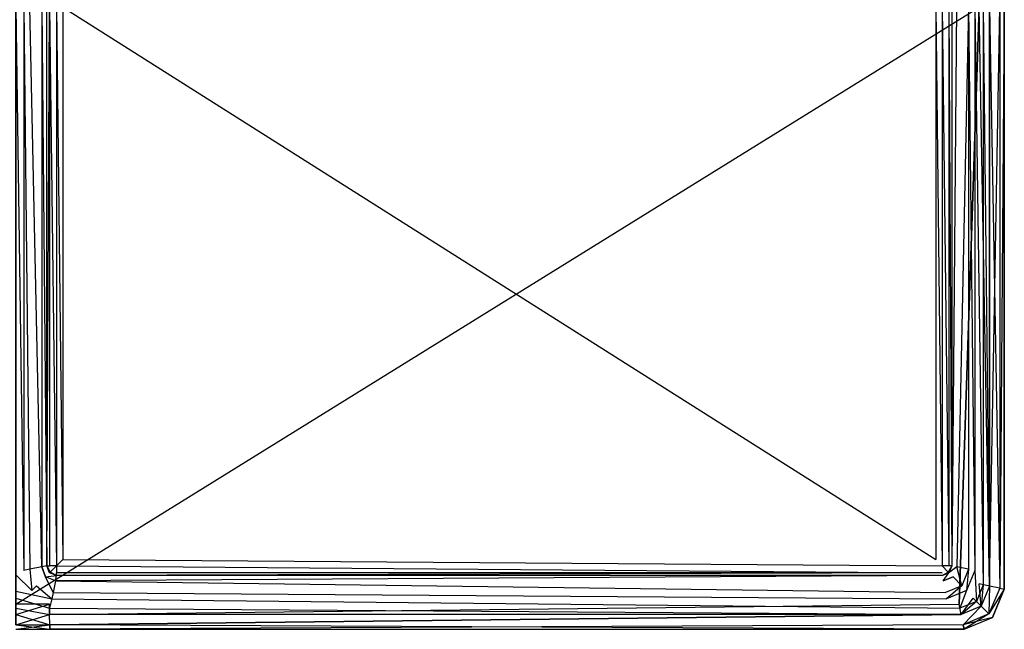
# Model space of a CAD drawing. Extents: x 0 to 0.795, y -0.5 to 0.
# Tile 12 of 20: x 0.399 to 0.795, y -0.5 to -0.255. Entities that reach past the tile are written whole.
import ezdxf

# ---------------------------------------------------------------- set-up
doc = ezdxf.new("R2010")
doc.units = 0
doc.layers.add('L1_BECKEN_N_633100__0___REPLACE', color=7, linetype='CONTINUOUS')

msp = doc.modelspace()

# ---------------------------------------------------------------- linework, layer by layer
at = {"layer": 'L1_BECKEN_N_633100__0___REPLACE', "color": 8}
for points, invisible_edges in [([(0.400724, -0.476365, 0.22), (0.3975, -0.25, 0.22), (0.3975, -0.478117, 0.22), (0.400724, -0.476365, 0.22)], 13), ([(0.3975, -0.25, 0.22), (0.400724, -0.476365, 0.22), (0.400724, -0.25, 0.22), (0.3975, -0.25, 0.22)], 14), ([(0.784845, -0.25), (0.3975, -0.489845), (0.3975, -0.25), (0.784845, -0.25)], 13), ([(0.3975, -0.489845), (0.784845, -0.25), (0.411141, -0.489845), (0.3975, -0.489845)], 10), ([(0.403191, -0.475874, 0.22), (0.400724, -0.25, 0.22), (0.400724, -0.476365, 0.22), (0.403191, -0.475874, 0.22)], 13), ([(0.400724, -0.25, 0.22), (0.403191, -0.475874, 0.22), (0.403191, -0.25, 0.22), (0.400724, -0.25, 0.22)], 14), ([(0.407955, -0.474926, 0.218004), (0.403191, -0.25, 0.22), (0.403191, -0.475874, 0.22), (0.407955, -0.474926, 0.218004)], 14), ([(0.408009, -0.25, 0.218004), (0.403191, -0.25, 0.22), (0.407955, -0.474926, 0.218004), (0.408009, -0.25, 0.218004)], 14), ([(0.408009, -0.25, 0.218004), (0.407955, -0.474926, 0.218004), (0.410005, -0.474519, 0.213186), (0.408009, -0.25, 0.218004)], 14), ([(0.408009, -0.25, 0.218004), (0.410005, -0.474519, 0.213186), (0.410005, -0.25, 0.213186), (0.408009, -0.25, 0.218004)], 14), ([(0.410005, -0.25, 0.032844), (0.410005, -0.474519, 0.20807), (0.410005, -0.474519, 0.032844), (0.410005, -0.25, 0.032844)], 13), ([(0.410005, -0.474519, 0.20807), (0.410005, -0.25, 0.032844), (0.410005, -0.25, 0.20807), (0.410005, -0.474519, 0.20807)], 14), ([(0.410005, -0.25, 0.20807), (0.410005, -0.474519, 0.213186), (0.410005, -0.474519, 0.20807), (0.410005, -0.25, 0.20807)], 13), ([(0.410005, -0.474519, 0.213186), (0.410005, -0.25, 0.20807), (0.410005, -0.25, 0.213186), (0.410005, -0.474519, 0.213186)], 14), ([(0.411145, -0.25, 0.02114), (0.410005, -0.474519, 0.023891), (0.411145, -0.474519, 0.02114), (0.411145, -0.25, 0.02114)], 13), ([(0.410005, -0.474519, 0.023891), (0.411145, -0.25, 0.02114), (0.410005, -0.25, 0.023891), (0.410005, -0.474519, 0.023891)], 14), ([(0.410005, -0.25, 0.023891), (0.410005, -0.474519, 0.032844), (0.410005, -0.474519, 0.023891), (0.410005, -0.25, 0.023891)], 13), ([(0.410005, -0.474519, 0.032844), (0.410005, -0.25, 0.023891), (0.410005, -0.25, 0.032844), (0.410005, -0.474519, 0.032844)], 14), ([(0.411141, -0.489845), (0.784845, -0.25), (0.776786, -0.489845), (0.411141, -0.489845)], 13), ([(0.413896, -0.474519, 0.02), (0.411145, -0.25, 0.02114), (0.411145, -0.474519, 0.02114), (0.413896, -0.474519, 0.02)], 13), ([(0.411145, -0.25, 0.02114), (0.413896, -0.474519, 0.02), (0.413896, -0.25, 0.02), (0.411145, -0.25, 0.02114)], 14), ([(0.416441, -0.471974, 0.02), (0.413896, -0.25, 0.02), (0.413896, -0.474519, 0.02), (0.416441, -0.471974, 0.02)], 13), ([(0.413896, -0.25, 0.02), (0.416441, -0.471974, 0.02), (0.416441, -0.25, 0.02), (0.413896, -0.25, 0.02)], 14), ([(0.767405, -0.471974, 0.02), (0.416441, -0.25, 0.02), (0.416441, -0.471974, 0.02), (0.767405, -0.471974, 0.02)], 13), ([(0.416441, -0.25, 0.02), (0.767405, -0.471974, 0.02), (0.767405, -0.25, 0.02), (0.416441, -0.25, 0.02)], 14), ([(0.76995, -0.474519, 0.02), (0.767405, -0.25, 0.02), (0.767405, -0.471974, 0.02), (0.76995, -0.474519, 0.02)], 13), ([(0.767405, -0.25, 0.02), (0.76995, -0.474519, 0.02), (0.76995, -0.25, 0.02), (0.767405, -0.25, 0.02)], 14), ([(0.772702, -0.474519, 0.02114), (0.76995, -0.25, 0.02), (0.76995, -0.474519, 0.02), (0.772702, -0.474519, 0.02114)], 13), ([(0.76995, -0.25, 0.02), (0.772702, -0.474519, 0.02114), (0.772702, -0.25, 0.02114), (0.76995, -0.25, 0.02)], 14), ([(0.773841, -0.474519, 0.023891), (0.772702, -0.25, 0.02114), (0.772702, -0.474519, 0.02114), (0.773841, -0.474519, 0.023891)], 13), ([(0.772702, -0.25, 0.02114), (0.773841, -0.474519, 0.023891), (0.773841, -0.25, 0.023891), (0.772702, -0.25, 0.02114)], 14), ([(0.773841, -0.474519, 0.20807), (0.773841, -0.25, 0.032844), (0.773841, -0.474519, 0.032844), (0.773841, -0.474519, 0.20807)], 13), ([(0.773841, -0.25, 0.032844), (0.773841, -0.474519, 0.20807), (0.773841, -0.25, 0.20807), (0.773841, -0.25, 0.032844)], 14), ([(0.773841, -0.474519, 0.213186), (0.773841, -0.25, 0.20807), (0.773841, -0.474519, 0.20807), (0.773841, -0.474519, 0.213186)], 13), ([(0.773841, -0.25, 0.20807), (0.773841, -0.474519, 0.213186), (0.773841, -0.25, 0.213186), (0.773841, -0.25, 0.20807)], 14), ([(0.775837, -0.25, 0.218004), (0.773841, -0.474519, 0.213186), (0.775891, -0.474926, 0.218004), (0.775837, -0.25, 0.218004)], 14), ([(0.775837, -0.25, 0.218004), (0.773841, -0.25, 0.213186), (0.773841, -0.474519, 0.213186), (0.775837, -0.25, 0.218004)], 14), ([(0.773841, -0.474519, 0.032844), (0.773841, -0.25, 0.023891), (0.773841, -0.474519, 0.023891), (0.773841, -0.474519, 0.032844)], 13), ([(0.773841, -0.25, 0.023891), (0.773841, -0.474519, 0.032844), (0.773841, -0.25, 0.032844), (0.773841, -0.25, 0.023891)], 14), ([(0.780656, -0.25, 0.22), (0.775837, -0.25, 0.218004), (0.775891, -0.474926, 0.218004), (0.780656, -0.25, 0.22)], 14), ([(0.780656, -0.25, 0.22), (0.775891, -0.474926, 0.218004), (0.780656, -0.475874, 0.22), (0.780656, -0.25, 0.22)], 14), ([(0.776786, -0.489845), (0.784845, -0.25), (0.782485, -0.487485), (0.776786, -0.489845)], 14), ([(0.783122, -0.476365, 0.22), (0.780656, -0.25, 0.22), (0.780656, -0.475874, 0.22), (0.783122, -0.476365, 0.22)], 13), ([(0.780656, -0.25, 0.22), (0.783122, -0.476365, 0.22), (0.783122, -0.25, 0.22), (0.780656, -0.25, 0.22)], 14), ([(0.782485, -0.487485), (0.784845, -0.25), (0.784845, -0.481786), (0.782485, -0.487485)], 15), ([(0.786538, -0.482123, 0.22), (0.783122, -0.25, 0.22), (0.783122, -0.476365, 0.22), (0.786538, -0.482123, 0.22)], 13), ([(0.783122, -0.25, 0.22), (0.786538, -0.482123, 0.22), (0.786538, -0.25, 0.22), (0.783122, -0.25, 0.22)], 14), ([(0.784845, -0.25), (0.789004, -0.482614), (0.784845, -0.481786), (0.784845, -0.25)], 13), ([(0.789004, -0.482614), (0.784845, -0.25), (0.789004, -0.25), (0.789004, -0.482614)], 14), ([(0.789004, -0.482614, 0.22), (0.786538, -0.25, 0.22), (0.786538, -0.482123, 0.22), (0.789004, -0.482614, 0.22)], 13), ([(0.786538, -0.25, 0.22), (0.789004, -0.482614, 0.22), (0.789004, -0.25, 0.22), (0.786538, -0.25, 0.22)], 14), ([(0.793197, -0.483448, 0.218244), (0.789004, -0.25, 0.22), (0.789004, -0.482614, 0.22), (0.793197, -0.483448, 0.218244)], 13), ([(0.789004, -0.25, 0.22), (0.793197, -0.483448, 0.218244), (0.793244, -0.25, 0.218244), (0.789004, -0.25, 0.22)], 14), ([(0.793244, -0.25, 0.001756), (0.789004, -0.482614), (0.789004, -0.25), (0.793244, -0.25, 0.001756)], 13), ([(0.789004, -0.482614), (0.793244, -0.25, 0.001756), (0.793197, -0.483448, 0.001756), (0.789004, -0.482614)], 14), ([(0.795, -0.25, 0.214004), (0.793197, -0.483448, 0.218244), (0.795, -0.483806, 0.214004), (0.795, -0.25, 0.214004)], 14), ([(0.793244, -0.25, 0.218244), (0.793197, -0.483448, 0.218244), (0.795, -0.25, 0.214004), (0.793244, -0.25, 0.218244)], 14), ([(0.795, -0.25, 0.005996), (0.795, -0.483806, 0.005996), (0.793197, -0.483448, 0.001756), (0.795, -0.25, 0.005996)], 14), ([(0.795, -0.25, 0.005996), (0.793197, -0.483448, 0.001756), (0.793244, -0.25, 0.001756), (0.795, -0.25, 0.005996)], 14), ([(0.795, -0.25, 0.012512), (0.795, -0.483806, 0.210188), (0.795, -0.483806, 0.012512), (0.795, -0.25, 0.012512)], 13), ([(0.795, -0.483806, 0.210188), (0.795, -0.25, 0.012512), (0.795, -0.25, 0.210188), (0.795, -0.483806, 0.210188)], 14), ([(0.795, -0.25, 0.210188), (0.795, -0.483806, 0.214004), (0.795, -0.483806, 0.210188), (0.795, -0.25, 0.210188)], 13), ([(0.795, -0.483806, 0.214004), (0.795, -0.25, 0.210188), (0.795, -0.25, 0.214004), (0.795, -0.483806, 0.214004)], 14), ([(0.795, -0.25, 0.005996), (0.795, -0.483806, 0.012512), (0.795, -0.483806, 0.005996), (0.795, -0.25, 0.005996)], 13), ([(0.795, -0.483806, 0.012512), (0.795, -0.25, 0.005996), (0.795, -0.25, 0.012512), (0.795, -0.483806, 0.012512)], 14), ([(0.407955, -0.474926, 0.218004), (0.403191, -0.475874, 0.22), (0.405929, -0.482486, 0.22), (0.407955, -0.474926, 0.218004)], 14), ([(0.409459, -0.478956, 0.218004), (0.407955, -0.474926, 0.218004), (0.405929, -0.482486, 0.22), (0.409459, -0.478956, 0.218004)], 14), ([(0.410005, -0.474519, 0.213186), (0.407955, -0.474926, 0.218004), (0.411145, -0.47727, 0.213186), (0.410005, -0.474519, 0.213186)], 14), ([(0.407955, -0.474926, 0.218004), (0.409459, -0.478956, 0.218004), (0.411145, -0.47727, 0.213186), (0.407955, -0.474926, 0.218004)], 14), ([(0.410005, -0.474519, 0.023891), (0.411145, -0.47727, 0.032844), (0.411145, -0.47727, 0.023891), (0.410005, -0.474519, 0.023891)], 13), ([(0.411145, -0.47727, 0.032844), (0.410005, -0.474519, 0.023891), (0.410005, -0.474519, 0.032844), (0.411145, -0.47727, 0.032844)], 14), ([(0.410005, -0.474519, 0.032844), (0.411145, -0.47727, 0.20807), (0.411145, -0.47727, 0.032844), (0.410005, -0.474519, 0.032844)], 13), ([(0.411145, -0.47727, 0.20807), (0.410005, -0.474519, 0.032844), (0.410005, -0.474519, 0.20807), (0.411145, -0.47727, 0.20807)], 14), ([(0.410005, -0.474519, 0.20807), (0.411145, -0.47727, 0.213186), (0.411145, -0.47727, 0.20807), (0.410005, -0.474519, 0.20807)], 13), ([(0.411145, -0.47727, 0.213186), (0.410005, -0.474519, 0.20807), (0.410005, -0.474519, 0.213186), (0.411145, -0.47727, 0.213186)], 14), ([(0.410005, -0.474519, 0.023891), (0.411145, -0.47727, 0.023891), (0.411367, -0.477047, 0.021362), (0.410005, -0.474519, 0.023891)], 14), ([(0.410005, -0.474519, 0.023891), (0.411367, -0.477047, 0.021362), (0.411145, -0.474519, 0.02114), (0.410005, -0.474519, 0.023891)], 14), ([(0.413896, -0.474519, 0.02), (0.411145, -0.474519, 0.02114), (0.411367, -0.477047, 0.021362), (0.413896, -0.474519, 0.02)], 14), ([(0.413896, -0.474519, 0.02), (0.411367, -0.477047, 0.021362), (0.413896, -0.47727, 0.02114), (0.413896, -0.474519, 0.02)], 14), ([(0.76995, -0.474519, 0.02), (0.416441, -0.471974, 0.02), (0.413896, -0.474519, 0.02), (0.76995, -0.474519, 0.02)], 13), ([(0.76995, -0.47727, 0.02114), (0.413896, -0.474519, 0.02), (0.413896, -0.47727, 0.02114), (0.76995, -0.47727, 0.02114)], 13), ([(0.413896, -0.474519, 0.02), (0.76995, -0.47727, 0.02114), (0.76995, -0.474519, 0.02), (0.413896, -0.474519, 0.02)], 14), ([(0.416441, -0.471974, 0.02), (0.76995, -0.474519, 0.02), (0.767405, -0.471974, 0.02), (0.416441, -0.471974, 0.02)], 14), ([(0.772479, -0.477047, 0.021362), (0.76995, -0.474519, 0.02), (0.76995, -0.47727, 0.02114), (0.772479, -0.477047, 0.021362)], 14), ([(0.772702, -0.474519, 0.02114), (0.76995, -0.474519, 0.02), (0.772479, -0.477047, 0.021362), (0.772702, -0.474519, 0.02114)], 14), ([(0.773841, -0.474519, 0.023891), (0.772479, -0.477047, 0.021362), (0.772702, -0.47727, 0.023891), (0.773841, -0.474519, 0.023891)], 14), ([(0.773841, -0.474519, 0.023891), (0.772702, -0.474519, 0.02114), (0.772479, -0.477047, 0.021362), (0.773841, -0.474519, 0.023891)], 14), ([(0.772702, -0.47727, 0.20807), (0.773841, -0.474519, 0.032844), (0.772702, -0.47727, 0.032844), (0.772702, -0.47727, 0.20807)], 13), ([(0.773841, -0.474519, 0.032844), (0.772702, -0.47727, 0.20807), (0.773841, -0.474519, 0.20807), (0.773841, -0.474519, 0.032844)], 14), ([(0.772702, -0.47727, 0.213186), (0.773841, -0.474519, 0.20807), (0.772702, -0.47727, 0.20807), (0.772702, -0.47727, 0.213186)], 13), ([(0.773841, -0.474519, 0.20807), (0.772702, -0.47727, 0.213186), (0.773841, -0.474519, 0.213186), (0.773841, -0.474519, 0.20807)], 14), ([(0.773841, -0.474519, 0.213186), (0.772702, -0.47727, 0.213186), (0.775891, -0.474926, 0.218004), (0.773841, -0.474519, 0.213186)], 14), ([(0.772702, -0.47727, 0.032844), (0.773841, -0.474519, 0.023891), (0.772702, -0.47727, 0.023891), (0.772702, -0.47727, 0.032844)], 13), ([(0.773841, -0.474519, 0.023891), (0.772702, -0.47727, 0.032844), (0.773841, -0.474519, 0.032844), (0.773841, -0.474519, 0.023891)], 14), ([(0.775891, -0.474926, 0.218004), (0.772702, -0.47727, 0.213186), (0.774387, -0.478956, 0.218004), (0.775891, -0.474926, 0.218004)], 14), ([(0.777917, -0.482486, 0.22), (0.775891, -0.474926, 0.218004), (0.774387, -0.478956, 0.218004), (0.777917, -0.482486, 0.22)], 14), ([(0.780656, -0.475874, 0.22), (0.775891, -0.474926, 0.218004), (0.777917, -0.482486, 0.22), (0.780656, -0.475874, 0.22)], 14), ([(0.3975, -0.478117, 0.22), (0.404042, -0.484373, 0.22), (0.400724, -0.476365, 0.22), (0.3975, -0.478117, 0.22)], 14), ([(0.404042, -0.484373, 0.22), (0.3975, -0.478117, 0.22), (0.3975, -0.484729, 0.22), (0.404042, -0.484373, 0.22)], 13), ([(0.404042, -0.484373, 0.22), (0.403191, -0.475874, 0.22), (0.400724, -0.476365, 0.22), (0.404042, -0.484373, 0.22)], 13), ([(0.403191, -0.475874, 0.22), (0.404042, -0.484373, 0.22), (0.405929, -0.482486, 0.22), (0.403191, -0.475874, 0.22)], 14), ([(0.412541, -0.485224, 0.22), (0.409459, -0.478956, 0.218004), (0.405929, -0.482486, 0.22), (0.412541, -0.485224, 0.22)], 14), ([(0.409459, -0.478956, 0.218004), (0.413896, -0.47841, 0.213186), (0.411145, -0.47727, 0.213186), (0.409459, -0.478956, 0.218004)], 14), ([(0.413489, -0.480459, 0.218004), (0.413896, -0.47841, 0.213186), (0.409459, -0.478956, 0.218004), (0.413489, -0.480459, 0.218004)], 14), ([(0.413489, -0.480459, 0.218004), (0.409459, -0.478956, 0.218004), (0.412541, -0.485224, 0.22), (0.413489, -0.480459, 0.218004)], 14), ([(0.413896, -0.47841, 0.023891), (0.411367, -0.477047, 0.021362), (0.411145, -0.47727, 0.023891), (0.413896, -0.47841, 0.023891)], 14), ([(0.411145, -0.47727, 0.032844), (0.413896, -0.47841, 0.023891), (0.411145, -0.47727, 0.023891), (0.411145, -0.47727, 0.032844)], 13), ([(0.413896, -0.47841, 0.023891), (0.411145, -0.47727, 0.032844), (0.413896, -0.47841, 0.032844), (0.413896, -0.47841, 0.023891)], 14), ([(0.411145, -0.47727, 0.20807), (0.413896, -0.47841, 0.032844), (0.411145, -0.47727, 0.032844), (0.411145, -0.47727, 0.20807)], 13), ([(0.413896, -0.47841, 0.032844), (0.411145, -0.47727, 0.20807), (0.413896, -0.47841, 0.20807), (0.413896, -0.47841, 0.032844)], 14), ([(0.411145, -0.47727, 0.213186), (0.413896, -0.47841, 0.20807), (0.411145, -0.47727, 0.20807), (0.411145, -0.47727, 0.213186)], 13), ([(0.413896, -0.47841, 0.20807), (0.411145, -0.47727, 0.213186), (0.413896, -0.47841, 0.213186), (0.413896, -0.47841, 0.20807)], 14), ([(0.413896, -0.47841, 0.023891), (0.413896, -0.47727, 0.02114), (0.411367, -0.477047, 0.021362), (0.413896, -0.47841, 0.023891)], 14), ([(0.413489, -0.480459, 0.218004), (0.76995, -0.47841, 0.213186), (0.413896, -0.47841, 0.213186), (0.413489, -0.480459, 0.218004)], 13), ([(0.76995, -0.47841, 0.213186), (0.413489, -0.480459, 0.218004), (0.770358, -0.480459, 0.218004), (0.76995, -0.47841, 0.213186)], 14), ([(0.413896, -0.47841, 0.023891), (0.76995, -0.47727, 0.02114), (0.413896, -0.47727, 0.02114), (0.413896, -0.47841, 0.023891)], 13), ([(0.76995, -0.47727, 0.02114), (0.413896, -0.47841, 0.023891), (0.76995, -0.47841, 0.023891), (0.76995, -0.47727, 0.02114)], 14), ([(0.413896, -0.47841, 0.20807), (0.76995, -0.47841, 0.032844), (0.413896, -0.47841, 0.032844), (0.413896, -0.47841, 0.20807)], 13), ([(0.76995, -0.47841, 0.032844), (0.413896, -0.47841, 0.20807), (0.76995, -0.47841, 0.20807), (0.76995, -0.47841, 0.032844)], 14), ([(0.413896, -0.47841, 0.213186), (0.76995, -0.47841, 0.20807), (0.413896, -0.47841, 0.20807), (0.413896, -0.47841, 0.213186)], 13), ([(0.76995, -0.47841, 0.20807), (0.413896, -0.47841, 0.213186), (0.76995, -0.47841, 0.213186), (0.76995, -0.47841, 0.20807)], 14), ([(0.413896, -0.47841, 0.032844), (0.76995, -0.47841, 0.023891), (0.413896, -0.47841, 0.023891), (0.413896, -0.47841, 0.032844)], 13), ([(0.76995, -0.47841, 0.023891), (0.413896, -0.47841, 0.032844), (0.76995, -0.47841, 0.032844), (0.76995, -0.47841, 0.023891)], 14), ([(0.76995, -0.47841, 0.023891), (0.772479, -0.477047, 0.021362), (0.76995, -0.47727, 0.02114), (0.76995, -0.47841, 0.023891)], 14), ([(0.76995, -0.47841, 0.023891), (0.772702, -0.47727, 0.023891), (0.772479, -0.477047, 0.021362), (0.76995, -0.47841, 0.023891)], 14), ([(0.76995, -0.47841, 0.032844), (0.772702, -0.47727, 0.20807), (0.772702, -0.47727, 0.032844), (0.76995, -0.47841, 0.032844)], 13), ([(0.772702, -0.47727, 0.20807), (0.76995, -0.47841, 0.032844), (0.76995, -0.47841, 0.20807), (0.772702, -0.47727, 0.20807)], 14), ([(0.76995, -0.47841, 0.20807), (0.772702, -0.47727, 0.213186), (0.772702, -0.47727, 0.20807), (0.76995, -0.47841, 0.20807)], 13), ([(0.772702, -0.47727, 0.213186), (0.76995, -0.47841, 0.20807), (0.76995, -0.47841, 0.213186), (0.772702, -0.47727, 0.213186)], 14), ([(0.770358, -0.480459, 0.218004), (0.772702, -0.47727, 0.213186), (0.76995, -0.47841, 0.213186), (0.770358, -0.480459, 0.218004)], 14), ([(0.76995, -0.47841, 0.023891), (0.772702, -0.47727, 0.032844), (0.772702, -0.47727, 0.023891), (0.76995, -0.47841, 0.023891)], 13), ([(0.772702, -0.47727, 0.032844), (0.76995, -0.47841, 0.023891), (0.76995, -0.47841, 0.032844), (0.772702, -0.47727, 0.032844)], 14), ([(0.770358, -0.480459, 0.218004), (0.774387, -0.478956, 0.218004), (0.772702, -0.47727, 0.213186), (0.770358, -0.480459, 0.218004)], 14), ([(0.774387, -0.478956, 0.218004), (0.770358, -0.480459, 0.218004), (0.771306, -0.485224, 0.22), (0.774387, -0.478956, 0.218004)], 14), ([(0.777917, -0.482486, 0.22), (0.774387, -0.478956, 0.218004), (0.771306, -0.485224, 0.22), (0.777917, -0.482486, 0.22)], 14), ([(0.779805, -0.484373, 0.22), (0.780656, -0.475874, 0.22), (0.777917, -0.482486, 0.22), (0.779805, -0.484373, 0.22)], 13), ([(0.780656, -0.475874, 0.22), (0.779805, -0.484373, 0.22), (0.783122, -0.476365, 0.22), (0.780656, -0.475874, 0.22)], 14), ([(0.78378, -0.48878, 0.22), (0.783122, -0.476365, 0.22), (0.779805, -0.484373, 0.22), (0.78378, -0.48878, 0.22)], 13), ([(0.783122, -0.476365, 0.22), (0.78378, -0.48878, 0.22), (0.786538, -0.482123, 0.22), (0.783122, -0.476365, 0.22)], 14), ([(0.41205, -0.48769, 0.22), (0.405929, -0.482486, 0.22), (0.404042, -0.484373, 0.22), (0.41205, -0.48769, 0.22)], 13), ([(0.405929, -0.482486, 0.22), (0.41205, -0.48769, 0.22), (0.412541, -0.485224, 0.22), (0.405929, -0.482486, 0.22)], 14), ([(0.771306, -0.485224, 0.22), (0.413489, -0.480459, 0.218004), (0.412541, -0.485224, 0.22), (0.771306, -0.485224, 0.22)], 13), ([(0.413489, -0.480459, 0.218004), (0.771306, -0.485224, 0.22), (0.770358, -0.480459, 0.218004), (0.413489, -0.480459, 0.218004)], 14), ([(0.771796, -0.48769, 0.22), (0.777917, -0.482486, 0.22), (0.771306, -0.485224, 0.22), (0.771796, -0.48769, 0.22)], 13), ([(0.777917, -0.482486, 0.22), (0.771796, -0.48769, 0.22), (0.779805, -0.484373, 0.22), (0.777917, -0.482486, 0.22)], 14), ([(0.784845, -0.481786), (0.785668, -0.490668), (0.782485, -0.487485), (0.784845, -0.481786)], 13), ([(0.785668, -0.490668, 0.22), (0.786538, -0.482123, 0.22), (0.78378, -0.48878, 0.22), (0.785668, -0.490668, 0.22)], 13), ([(0.785668, -0.490668), (0.784845, -0.481786), (0.789004, -0.482614), (0.785668, -0.490668)], 14), ([(0.786538, -0.482123, 0.22), (0.785668, -0.490668, 0.22), (0.789004, -0.482614, 0.22), (0.786538, -0.482123, 0.22)], 14), ([(0.789004, -0.482614, 0.22), (0.785668, -0.490668, 0.22), (0.788774, -0.493774, 0.218244), (0.789004, -0.482614, 0.22)], 14), ([(0.789004, -0.482614), (0.788774, -0.493774, 0.001756), (0.785668, -0.490668), (0.789004, -0.482614)], 14), ([(0.793197, -0.483448, 0.218244), (0.789004, -0.482614, 0.22), (0.788774, -0.493774, 0.218244), (0.793197, -0.483448, 0.218244)], 14), ([(0.793197, -0.483448, 0.001756), (0.788774, -0.493774, 0.001756), (0.789004, -0.482614), (0.793197, -0.483448, 0.001756)], 14), ([(0.3975, -0.484729, 0.22), (0.41205, -0.48769, 0.22), (0.404042, -0.484373, 0.22), (0.3975, -0.484729, 0.22)], 14), ([(0.41205, -0.48769, 0.22), (0.3975, -0.484729, 0.22), (0.3975, -0.487467, 0.22), (0.41205, -0.48769, 0.22)], 13), ([(0.771796, -0.48769, 0.22), (0.412541, -0.485224, 0.22), (0.41205, -0.48769, 0.22), (0.771796, -0.48769, 0.22)], 13), ([(0.412541, -0.485224, 0.22), (0.771796, -0.48769, 0.22), (0.771306, -0.485224, 0.22), (0.412541, -0.485224, 0.22)], 14), ([(0.777123, -0.491538, 0.22), (0.779805, -0.484373, 0.22), (0.771796, -0.48769, 0.22), (0.777123, -0.491538, 0.22)], 13), ([(0.779805, -0.484373, 0.22), (0.777123, -0.491538, 0.22), (0.78378, -0.48878, 0.22), (0.779805, -0.484373, 0.22)], 14), ([(0.793197, -0.483448, 0.218244), (0.788774, -0.493774, 0.218244), (0.795, -0.483806, 0.214004), (0.793197, -0.483448, 0.218244)], 14), ([(0.793197, -0.483448, 0.001756), (0.795, -0.483806, 0.005996), (0.788774, -0.493774, 0.001756), (0.793197, -0.483448, 0.001756)], 14), ([(0.795, -0.483806, 0.214004), (0.788774, -0.493774, 0.218244), (0.790257, -0.495257, 0.214004), (0.795, -0.483806, 0.214004)], 14), ([(0.795, -0.483806, 0.005996), (0.790257, -0.495257, 0.005996), (0.788774, -0.493774, 0.001756), (0.795, -0.483806, 0.005996)], 14), ([(0.795, -0.483806, 0.012512), (0.790257, -0.495257, 0.210188), (0.790257, -0.495257, 0.012512), (0.795, -0.483806, 0.012512)], 13), ([(0.790257, -0.495257, 0.210188), (0.795, -0.483806, 0.012512), (0.795, -0.483806, 0.210188), (0.790257, -0.495257, 0.210188)], 14), ([(0.795, -0.483806, 0.210188), (0.790257, -0.495257, 0.214004), (0.790257, -0.495257, 0.210188), (0.795, -0.483806, 0.210188)], 13), ([(0.790257, -0.495257, 0.214004), (0.795, -0.483806, 0.210188), (0.795, -0.483806, 0.214004), (0.790257, -0.495257, 0.214004)], 14), ([(0.795, -0.483806, 0.005996), (0.790257, -0.495257, 0.012512), (0.790257, -0.495257, 0.005996), (0.795, -0.483806, 0.005996)], 13), ([(0.790257, -0.495257, 0.012512), (0.795, -0.483806, 0.005996), (0.795, -0.483806, 0.012512), (0.790257, -0.495257, 0.012512)], 14), ([(0.411141, -0.491538, 0.22), (0.3975, -0.487467, 0.22), (0.3975, -0.491538, 0.22), (0.411141, -0.491538, 0.22)], 13), ([(0.3975, -0.487467, 0.22), (0.411141, -0.491538, 0.22), (0.41205, -0.48769, 0.22), (0.3975, -0.487467, 0.22)], 14), ([(0.411141, -0.489845), (0.3975, -0.494004), (0.3975, -0.489845), (0.411141, -0.489845)], 13), ([(0.3975, -0.494004), (0.411141, -0.489845), (0.411141, -0.494004), (0.3975, -0.494004)], 14), ([(0.777123, -0.491538, 0.22), (0.41205, -0.48769, 0.22), (0.411141, -0.491538, 0.22), (0.777123, -0.491538, 0.22)], 13), ([(0.776786, -0.489845), (0.411141, -0.494004), (0.411141, -0.489845), (0.776786, -0.489845)], 13), ([(0.411141, -0.494004), (0.776786, -0.489845), (0.777614, -0.494004), (0.411141, -0.494004)], 14), ([(0.41205, -0.48769, 0.22), (0.777123, -0.491538, 0.22), (0.771796, -0.48769, 0.22), (0.41205, -0.48769, 0.22)], 14), ([(0.782485, -0.487485), (0.777614, -0.494004), (0.776786, -0.489845), (0.782485, -0.487485)], 13), ([(0.777614, -0.494004, 0.22), (0.78378, -0.48878, 0.22), (0.777123, -0.491538, 0.22), (0.777614, -0.494004, 0.22)], 13), ([(0.777614, -0.494004), (0.782485, -0.487485), (0.785668, -0.490668), (0.777614, -0.494004)], 14), ([(0.78378, -0.48878, 0.22), (0.777614, -0.494004, 0.22), (0.785668, -0.490668, 0.22), (0.78378, -0.48878, 0.22)], 14), ([(0.785668, -0.490668, 0.22), (0.777614, -0.494004, 0.22), (0.778448, -0.498197, 0.218244), (0.785668, -0.490668, 0.22)], 14), ([(0.785668, -0.490668), (0.778448, -0.498197, 0.001756), (0.777614, -0.494004), (0.785668, -0.490668)], 14), ([(0.788774, -0.493774, 0.218244), (0.785668, -0.490668, 0.22), (0.778448, -0.498197, 0.218244), (0.788774, -0.493774, 0.218244)], 14), ([(0.788774, -0.493774, 0.001756), (0.778448, -0.498197, 0.001756), (0.785668, -0.490668), (0.788774, -0.493774, 0.001756)], 14), ([(0.411141, -0.494004, 0.22), (0.3975, -0.491538, 0.22), (0.3975, -0.494004, 0.22), (0.411141, -0.494004, 0.22)], 13), ([(0.3975, -0.491538, 0.22), (0.411141, -0.494004, 0.22), (0.411141, -0.491538, 0.22), (0.3975, -0.491538, 0.22)], 14), ([(0.411141, -0.494004), (0.3975, -0.498244, 0.001756), (0.3975, -0.494004), (0.411141, -0.494004)], 13), ([(0.3975, -0.498244, 0.001756), (0.411141, -0.494004), (0.411171, -0.498242, 0.001756), (0.3975, -0.498244, 0.001756)], 14), ([(0.411171, -0.498242, 0.218244), (0.3975, -0.494004, 0.22), (0.3975, -0.498244, 0.218244), (0.411171, -0.498242, 0.218244)], 13), ([(0.3975, -0.494004, 0.22), (0.411171, -0.498242, 0.218244), (0.411141, -0.494004, 0.22), (0.3975, -0.494004, 0.22)], 14), ([(0.777614, -0.494004, 0.22), (0.411141, -0.491538, 0.22), (0.411141, -0.494004, 0.22), (0.777614, -0.494004, 0.22)], 13), ([(0.411141, -0.491538, 0.22), (0.777614, -0.494004, 0.22), (0.777123, -0.491538, 0.22), (0.411141, -0.491538, 0.22)], 14), ([(0.411171, -0.498242, 0.218244), (0.777614, -0.494004, 0.22), (0.411141, -0.494004, 0.22), (0.411171, -0.498242, 0.218244)], 13), ([(0.777614, -0.494004), (0.411171, -0.498242, 0.001756), (0.411141, -0.494004), (0.777614, -0.494004)], 13), ([(0.777614, -0.494004, 0.22), (0.411171, -0.498242, 0.218244), (0.778448, -0.498197, 0.218244), (0.777614, -0.494004, 0.22)], 14), ([(0.411171, -0.498242, 0.001756), (0.777614, -0.494004), (0.778448, -0.498197, 0.001756), (0.411171, -0.498242, 0.001756)], 14), ([(0.778448, -0.498197, 0.218244), (0.778806, -0.5, 0.214004), (0.788774, -0.493774, 0.218244), (0.778448, -0.498197, 0.218244)], 14), ([(0.790257, -0.495257, 0.005996), (0.778448, -0.498197, 0.001756), (0.788774, -0.493774, 0.001756), (0.790257, -0.495257, 0.005996)], 14), ([(0.788774, -0.493774, 0.218244), (0.778806, -0.5, 0.214004), (0.790257, -0.495257, 0.214004), (0.788774, -0.493774, 0.218244)], 14), ([(0.411184, -0.5, 0.005996), (0.3975, -0.498244, 0.001756), (0.411171, -0.498242, 0.001756), (0.411184, -0.5, 0.005996)], 13), ([(0.411171, -0.498242, 0.218244), (0.3975, -0.5, 0.214004), (0.411184, -0.5, 0.214004), (0.411171, -0.498242, 0.218244)], 13), ([(0.3975, -0.5, 0.214004), (0.411171, -0.498242, 0.218244), (0.3975, -0.498244, 0.218244), (0.3975, -0.5, 0.214004)], 14), ([(0.3975, -0.498244, 0.001756), (0.411184, -0.5, 0.005996), (0.3975, -0.5, 0.005996), (0.3975, -0.498244, 0.001756)], 14), ([(0.411171, -0.498242, 0.218244), (0.411184, -0.5, 0.214004), (0.778448, -0.498197, 0.218244), (0.411171, -0.498242, 0.218244)], 14), ([(0.778806, -0.5, 0.005996), (0.411171, -0.498242, 0.001756), (0.778448, -0.498197, 0.001756), (0.778806, -0.5, 0.005996)], 14), ([(0.411184, -0.5, 0.005996), (0.411171, -0.498242, 0.001756), (0.778806, -0.5, 0.005996), (0.411184, -0.5, 0.005996)], 14), ([(0.778448, -0.498197, 0.218244), (0.411184, -0.5, 0.214004), (0.778806, -0.5, 0.214004), (0.778448, -0.498197, 0.218244)], 14), ([(0.778806, -0.5, 0.005996), (0.778448, -0.498197, 0.001756), (0.790257, -0.495257, 0.005996), (0.778806, -0.5, 0.005996)], 14), ([(0.790257, -0.495257, 0.210188), (0.778806, -0.5, 0.012512), (0.790257, -0.495257, 0.012512), (0.790257, -0.495257, 0.210188)], 13), ([(0.778806, -0.5, 0.012512), (0.790257, -0.495257, 0.210188), (0.778806, -0.5, 0.210188), (0.778806, -0.5, 0.012512)], 14), ([(0.790257, -0.495257, 0.214004), (0.778806, -0.5, 0.210188), (0.790257, -0.495257, 0.210188), (0.790257, -0.495257, 0.214004)], 13), ([(0.778806, -0.5, 0.210188), (0.790257, -0.495257, 0.214004), (0.778806, -0.5, 0.214004), (0.778806, -0.5, 0.210188)], 14), ([(0.790257, -0.495257, 0.012512), (0.778806, -0.5, 0.005996), (0.790257, -0.495257, 0.005996), (0.790257, -0.495257, 0.012512)], 13), ([(0.778806, -0.5, 0.005996), (0.790257, -0.495257, 0.012512), (0.778806, -0.5, 0.012512), (0.778806, -0.5, 0.005996)], 14), ([(0.411184, -0.5, 0.210188), (0.3975, -0.5, 0.012512), (0.411184, -0.5, 0.012512), (0.411184, -0.5, 0.210188)], 13), ([(0.3975, -0.5, 0.012512), (0.411184, -0.5, 0.210188), (0.3975, -0.5, 0.210188), (0.3975, -0.5, 0.012512)], 14), ([(0.411184, -0.5, 0.214004), (0.3975, -0.5, 0.210188), (0.411184, -0.5, 0.210188), (0.411184, -0.5, 0.214004)], 13), ([(0.3975, -0.5, 0.210188), (0.411184, -0.5, 0.214004), (0.3975, -0.5, 0.214004), (0.3975, -0.5, 0.210188)], 14), ([(0.411184, -0.5, 0.012512), (0.3975, -0.5, 0.005996), (0.411184, -0.5, 0.005996), (0.411184, -0.5, 0.012512)], 13), ([(0.3975, -0.5, 0.005996), (0.411184, -0.5, 0.012512), (0.3975, -0.5, 0.012512), (0.3975, -0.5, 0.005996)], 14), ([(0.778806, -0.5, 0.210188), (0.411184, -0.5, 0.012512), (0.778806, -0.5, 0.012512), (0.778806, -0.5, 0.210188)], 13), ([(0.411184, -0.5, 0.012512), (0.778806, -0.5, 0.210188), (0.411184, -0.5, 0.210188), (0.411184, -0.5, 0.012512)], 14), ([(0.778806, -0.5, 0.214004), (0.411184, -0.5, 0.210188), (0.778806, -0.5, 0.210188), (0.778806, -0.5, 0.214004)], 13), ([(0.411184, -0.5, 0.210188), (0.778806, -0.5, 0.214004), (0.411184, -0.5, 0.214004), (0.411184, -0.5, 0.210188)], 14), ([(0.778806, -0.5, 0.012512), (0.411184, -0.5, 0.005996), (0.778806, -0.5, 0.005996), (0.778806, -0.5, 0.012512)], 13), ([(0.411184, -0.5, 0.005996), (0.778806, -0.5, 0.012512), (0.411184, -0.5, 0.012512), (0.411184, -0.5, 0.005996)], 14)]:
    msp.add_3dface(points, dxfattribs=dict(at, invisible_edges=invisible_edges))

doc.saveas('drawing.dxf')
